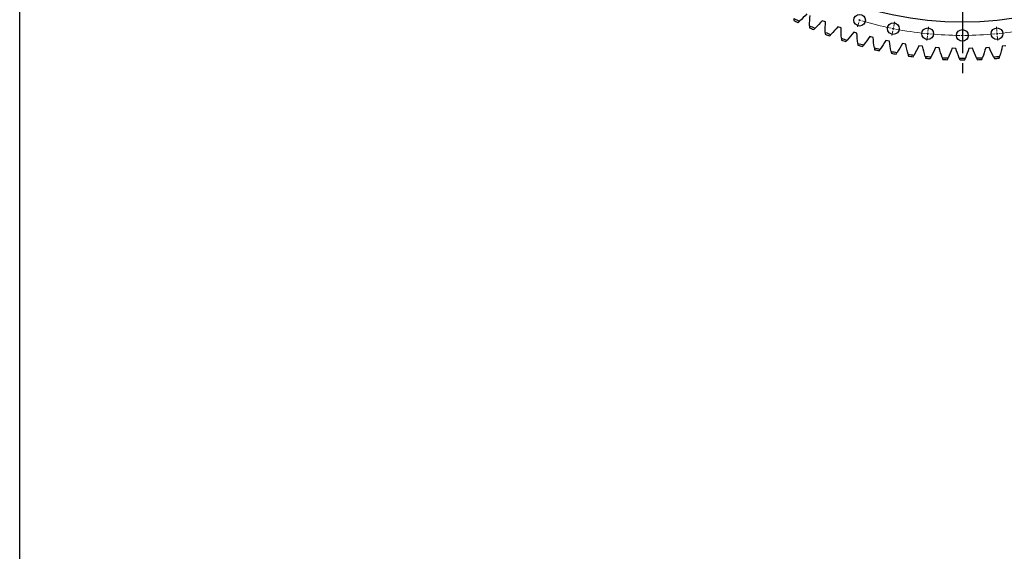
# Model space of a CAD drawing. Header units: millimetres. Extents: x 1225 to 10018, y 1847 to 8891.
# Tile 7 of 17: x 1225 to 3422, y 5407 to 6594. Entities that reach past the tile are written whole.
import ezdxf

# ---------------------------------------------------------------- set-up
doc = ezdxf.new("R2010")
doc.units = ezdxf.units.MM
doc.header["$LTSCALE"] = 50
doc.linetypes.add('CENTER', pattern=[10.16, 6.35, -1.27, 1.27, -1.27])

msp = doc.modelspace()

# ---------------------------------------------------------------- linework, layer by layer
at = {"linetype": 'CENTER', "ltscale": 0.35}
msp.add_line((3328.6, 8230.2), (3328.6, 6466.7), dxfattribs=at)
at = {"color": 0, "linetype": 'Continuous', "lineweight": 18}
for p, q in [((3099.3, 6592.4), (3098.6, 6590)), ((3099.3, 6592.4), (3100, 6594.8)), ((3097.8, 6587.6), (3094.8, 6577.6)), ((3174.5, 6573.6), (3174, 6571.1)), ((3174.5, 6573.6), (3175, 6576)), ((3175.5, 6578.5), (3177.5, 6588.8)), ((3251.7, 6567.2), (3252.7, 6577.6)), ((3328.6, 6563.4), (3328.6, 6573.9)), ((3405.5, 6567.2), (3404.5, 6577.6)), ((3173.5, 6568.7), (3171.5, 6558.4)), ((3250.7, 6557.2), (3249.6, 6546.8)), ((3251.2, 6562.2), (3250.9, 6559.7)), ((3251.2, 6562.2), (3251.4, 6564.7)), ((3328.6, 6558.4), (3328.6, 6560.9)), ((3328.6, 6558.4), (3328.6, 6555.9)), ((3328.6, 6553.4), (3328.6, 6542.9)), ((3406, 6562.2), (3405.8, 6564.7)), ((3406, 6562.2), (3406.3, 6559.7)), ((3406.5, 6557.2), (3407.6, 6546.8))]:
    msp.add_line(p, q, dxfattribs=at)
at = {"color": 7, "linetype": 'Continuous', "lineweight": 25}
for p, q in [((3023, 6588.4), (3015.9, 6591.3)), ((3057.9, 6575.3), (3050.7, 6577.9)), ((3093.4, 6563.8), (3086.1, 6566)), ((3129.3, 6553.9), (3121.9, 6555.8)), ((3165.7, 6545.7), (3158.2, 6547.2)), ((3202.4, 6539.1), (3194.8, 6540.3)), ((3239.4, 6534.2), (3231.8, 6535)), ((3276.5, 6531), (3268.9, 6531.5)), ((3313.8, 6529.4), (3306.1, 6529.6)), ((3351.1, 6529.6), (3343.4, 6529.4)), ((3388.3, 6531.5), (3380.7, 6531)), ((3425.4, 6535), (3417.8, 6534.2))]:
    msp.add_line(p, q, dxfattribs=at)
msp.add_lwpolyline([(1224.8, 8883.9), (10017.5, 8891.2), (10017.5, 1854.1), (1224.8, 1846.9)], close=True)
for centre, radius in [((3328.6, 7348.4), 760.5), ((3099.3, 6592.4), 13), ((3174.5, 6573.6), 13), ((3251.2, 6562.2), 13), ((3328.6, 6558.4), 13), ((3406, 6562.2), 13)]:
    msp.add_circle(centre, radius, dxfattribs=at)
for radius, start, end in [(840.8, 243.4512, 244.3749), (844.8, 243.56, 244.2661), (844.8, 246.1687, 246.8748), (840.8, 246.0599, 246.9836), (840.8, 248.6686, 249.5923), (844.8, 248.7774, 249.4835), (840.8, 251.2773, 252.201), (844.8, 251.3861, 252.0921), (840.8, 253.886, 254.8097), (844.8, 253.9948, 254.7008), (840.8, 256.4947, 257.4184), (844.8, 256.6035, 257.3095), (840.8, 259.1034, 260.0271), (844.8, 259.2122, 259.9182), (840.8, 261.7121, 262.6358), (844.8, 261.8209, 262.5269), (840.8, 264.3208, 265.2445), (844.8, 264.4296, 265.1356), (840.8, 266.9295, 267.8532), (844.8, 267.0383, 267.7443), (840.8, 269.5381, 270.4619), (840.8, 272.1468, 273.0705), (844.8, 272.2557, 272.9617), (840.8, 274.7555, 275.6792), (844.8, 274.8644, 275.5704), (844.8, 269.647, 270.353)]:
    msp.add_arc((3328.6, 7348.4), radius, start, end, dxfattribs=at)
at = {"color": 0, "linetype": 'Continuous', "lineweight": 18}
for start, end in [(252.9437, 253.125), (253.125, 253.3063), (253.4876, 258.3874), (258.5687, 258.75), (258.75, 258.9313), (259.1126, 264.0124), (275.9876, 280.8874), (264.1937, 264.375), (264.375, 264.5563), (264.7376, 269.6374), (269.8187, 270), (270, 270.1813), (270.3626, 275.2624), (275.4437, 275.625), (275.625, 275.8063)]:
    msp.add_arc((3328.6, 7348.4), 790, start, end, dxfattribs=at)
at = {"color": 7, "linetype": 'Continuous', "lineweight": 25}
for points in [[(2952.8, 6596.3), (2952.7, 6594.8), (2952.6, 6593.4), (2952.4, 6592)], [(2981.8, 6606.3), (2976.3, 6600.9), (2970.7, 6595.6), (2965, 6590.3)], [(2987.4, 6579.9), (2987.7, 6587.7), (2988.2, 6595.4), (2988.7, 6603.1)], [(2961.8, 6587.4), (2962.9, 6588.4), (2963.9, 6589.3), (2965, 6590.3)], [(2987.4, 6579.9), (2987.4, 6578.5), (2987.3, 6577.1), (2987.3, 6575.6)], [(2996.8, 6571.5), (2997.8, 6572.5), (2998.8, 6573.5), (2999.9, 6574.5)], [(3015.9, 6591.3), (3010.7, 6585.6), (3005.3, 6580.1), (2999.9, 6574.5)], [(3022.8, 6565.2), (3022.7, 6573), (3022.8, 6580.7), (3023, 6588.4)], [(3050.7, 6577.9), (3045.7, 6572), (3040.6, 6566.1), (3035.4, 6560.4)], [(3058.7, 6552.1), (3058.3, 6559.8), (3058, 6567.6), (3057.9, 6575.3)], [(3022.8, 6565.2), (3022.8, 6563.8), (3022.8, 6562.3), (3022.8, 6560.9)], [(3032.5, 6557.2), (3033.5, 6558.3), (3034.5, 6559.3), (3035.4, 6560.4)], [(3058.7, 6552.1), (3058.8, 6550.7), (3058.9, 6549.2), (3059, 6547.8)], [(3086.1, 6566), (3081.3, 6559.9), (3076.5, 6553.8), (3071.6, 6547.9)], [(3095.2, 6540.6), (3094.5, 6548.4), (3093.9, 6556.1), (3093.4, 6563.8)], [(3121.9, 6555.8), (3117.5, 6549.5), (3112.9, 6543.2), (3108.3, 6537)], [(3132.2, 6530.9), (3131.1, 6538.5), (3130.2, 6546.2), (3129.3, 6553.9)], [(3068.8, 6544.5), (3069.8, 6545.6), (3070.7, 6546.8), (3071.6, 6547.9)], [(3095.2, 6540.6), (3095.4, 6539.2), (3095.5, 6537.8), (3095.7, 6536.4)], [(3105.7, 6533.6), (3106.6, 6534.7), (3107.4, 6535.8), (3108.3, 6537)], [(3132.2, 6530.9), (3132.5, 6529.4), (3132.7, 6528), (3132.9, 6526.6)], [(3143, 6524.3), (3143.8, 6525.4), (3144.6, 6526.6), (3145.5, 6527.8)], [(3158.2, 6547.2), (3154.1, 6540.7), (3149.8, 6534.2), (3145.5, 6527.8)], [(3169.7, 6522.8), (3168.2, 6530.4), (3166.9, 6538), (3165.7, 6545.7)], [(3194.8, 6540.3), (3191, 6533.6), (3187.1, 6526.9), (3183, 6520.3)], [(3207.4, 6516.4), (3205.6, 6523.9), (3203.9, 6531.5), (3202.4, 6539.1)], [(3231.8, 6535), (3228.2, 6528.1), (3224.6, 6521.3), (3220.8, 6514.6)], [(3245.4, 6511.7), (3243.3, 6519.2), (3241.3, 6526.7), (3239.4, 6534.2)], [(3268.9, 6531.5), (3265.7, 6524.4), (3262.3, 6517.4), (3258.9, 6510.5)], [(3283.6, 6508.8), (3281.1, 6516.2), (3278.7, 6523.5), (3276.5, 6531)], [(3306.1, 6529.6), (3303.2, 6522.4), (3300.2, 6515.3), (3297.1, 6508.2)], [(3321.8, 6507.6), (3319, 6514.9), (3316.3, 6522.1), (3313.8, 6529.4)], [(3343.4, 6529.4), (3340.9, 6522.1), (3338.2, 6514.9), (3335.4, 6507.6)], [(3360.1, 6508.2), (3357, 6515.3), (3354, 6522.4), (3351.1, 6529.6)], [(3380.7, 6531), (3378.5, 6523.5), (3376.1, 6516.2), (3373.6, 6508.8)], [(3398.3, 6510.5), (3394.9, 6517.4), (3391.5, 6524.4), (3388.3, 6531.5)], [(3417.8, 6534.2), (3416, 6526.7), (3413.9, 6519.2), (3411.8, 6511.7)], [(3169.7, 6522.8), (3169.9, 6521.4), (3170.2, 6520), (3170.5, 6518.5)], [(3180.7, 6516.7), (3181.5, 6517.9), (3182.2, 6519.1), (3183, 6520.3)], [(3207.4, 6516.4), (3207.7, 6515), (3208.1, 6513.6), (3208.4, 6512.2)], [(3218.7, 6510.8), (3219.4, 6512), (3220.1, 6513.3), (3220.8, 6514.6)], [(3245.4, 6511.7), (3245.8, 6510.4), (3246.2, 6509), (3246.6, 6507.6)], [(3257, 6506.7), (3257.6, 6507.9), (3258.3, 6509.2), (3258.9, 6510.5)], [(3283.6, 6508.8), (3284, 6507.5), (3284.5, 6506.1), (3285, 6504.7)], [(3295.4, 6504.3), (3295.9, 6505.6), (3296.5, 6506.9), (3297.1, 6508.2)], [(3321.8, 6507.6), (3322.3, 6506.3), (3322.9, 6505), (3323.4, 6503.6)], [(3333.8, 6503.6), (3334.3, 6505), (3334.9, 6506.3), (3335.4, 6507.6)], [(3360.1, 6508.2), (3360.7, 6506.9), (3361.3, 6505.6), (3361.9, 6504.3)], [(3372.3, 6504.7), (3372.7, 6506.1), (3373.2, 6507.5), (3373.6, 6508.8)], [(3398.3, 6510.5), (3398.9, 6509.2), (3399.6, 6507.9), (3400.2, 6506.7)], [(3410.6, 6507.6), (3411, 6509), (3411.4, 6510.4), (3411.8, 6511.7)]]:
    msp.add_open_spline(points, degree=3, dxfattribs=at)

doc.saveas('drawing.dxf')
